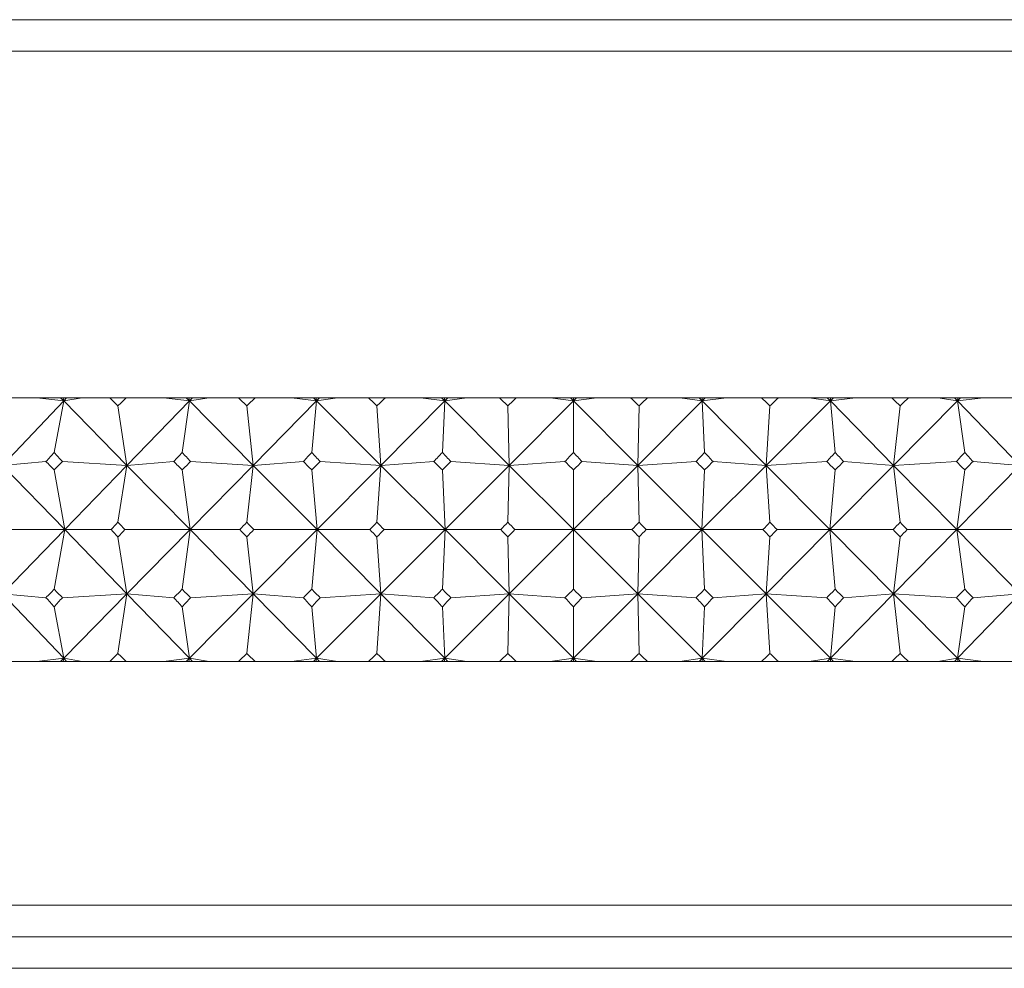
# Model space of a CAD drawing. Header units: inches. Extents: x 1.3 to 19.7, y 2.7 to 15.7.
# Tile 24 of 27: x 18.194 to 18.661, y 10.089 to 10.539. Entities that reach past the tile are written whole.
import ezdxf

# ---------------------------------------------------------------- set-up
doc = ezdxf.new("R2010")
doc.units = ezdxf.units.IN
doc.header["$MEASUREMENT"] = 0

msp = doc.modelspace()

# ---------------------------------------------------------------- linework, layer by layer
at = {"color": 7, "linetype": 'Continuous', "lineweight": 15}
for p, q in [((17.97139, 10.5392), (18.94139, 10.5392)), ((17.95639, 10.5242), (18.95639, 10.5242)), ((18.20203, 10.35981), (18.18404, 10.35981)), ((18.20203, 10.35981), (18.21469, 10.35833)), ((18.21324, 10.35981), (18.20203, 10.35981)), ((18.21324, 10.35981), (18.21469, 10.35833)), ((18.21444, 10.35981), (18.21324, 10.35981)), ((18.21469, 10.35833), (18.21444, 10.35981)), ((18.21609, 10.35981), (18.21444, 10.35981)), ((18.22345, 10.35981), (18.21469, 10.35833)), ((18.21609, 10.35981), (18.21469, 10.35833)), ((18.22345, 10.35981), (18.21609, 10.35981)), ((18.23653, 10.35981), (18.22345, 10.35981)), ((18.23653, 10.35981), (18.24434, 10.35981)), ((18.26195, 10.35981), (18.24434, 10.35981)), ((18.26195, 10.35981), (18.27427, 10.35833)), ((18.27281, 10.35981), (18.26195, 10.35981)), ((18.27281, 10.35981), (18.27427, 10.35833)), ((18.27409, 10.35981), (18.27281, 10.35981)), ((18.27427, 10.35833), (18.27409, 10.35981)), ((18.2757, 10.35981), (18.27409, 10.35981)), ((18.28367, 10.35981), (18.27427, 10.35833)), ((18.2757, 10.35981), (18.27427, 10.35833)), ((18.28367, 10.35981), (18.2757, 10.35981)), ((18.29757, 10.35981), (18.28367, 10.35981)), ((18.29757, 10.35981), (18.30548, 10.35981)), ((18.32263, 10.35981), (18.30548, 10.35981)), ((18.32263, 10.35981), (18.33458, 10.35833)), ((18.33311, 10.35981), (18.32263, 10.35981)), ((18.33311, 10.35981), (18.33458, 10.35833)), ((18.33445, 10.35981), (18.33311, 10.35981)), ((18.33458, 10.35833), (18.33445, 10.35981)), ((18.33603, 10.35981), (18.33445, 10.35981)), ((18.34457, 10.35981), (18.33458, 10.35833)), ((18.33603, 10.35981), (18.33458, 10.35833)), ((18.34457, 10.35981), (18.33603, 10.35981)), ((18.35924, 10.35981), (18.34457, 10.35981)), ((18.35924, 10.35981), (18.36721, 10.35981)), ((18.38384, 10.35981), (18.36721, 10.35981)), ((18.38384, 10.35981), (18.39537, 10.35833)), ((18.39389, 10.35981), (18.38384, 10.35981)), ((18.39389, 10.35981), (18.39537, 10.35833)), ((18.3953, 10.35981), (18.39389, 10.35981)), ((18.39537, 10.35833), (18.3953, 10.35981)), ((18.39683, 10.35981), (18.3953, 10.35981)), ((18.40591, 10.35981), (18.39537, 10.35833)), ((18.39683, 10.35981), (18.39537, 10.35833)), ((18.40591, 10.35981), (18.39683, 10.35981)), ((18.4213, 10.35981), (18.40591, 10.35981)), ((18.4213, 10.35981), (18.4293, 10.35981)), ((18.44534, 10.35981), (18.4293, 10.35981)), ((18.45639, 10.35833), (18.44534, 10.35981)), ((18.45492, 10.35981), (18.44534, 10.35981)), ((18.45492, 10.35981), (18.45639, 10.35833)), ((18.45639, 10.35981), (18.45492, 10.35981)), ((18.45639, 10.35833), (18.46745, 10.35981)), ((18.45786, 10.35981), (18.45639, 10.35833)), ((18.45639, 10.35981), (18.45639, 10.35833)), ((18.45786, 10.35981), (18.45639, 10.35981)), ((18.46745, 10.35981), (18.45786, 10.35981)), ((18.48349, 10.35981), (18.46745, 10.35981)), ((18.48349, 10.35981), (18.49149, 10.35981)), ((18.50688, 10.35981), (18.49149, 10.35981)), ((18.51742, 10.35833), (18.50688, 10.35981)), ((18.51596, 10.35981), (18.50688, 10.35981)), ((18.51596, 10.35981), (18.51742, 10.35833)), ((18.51748, 10.35981), (18.51596, 10.35981)), ((18.51742, 10.35833), (18.52895, 10.35981)), ((18.51889, 10.35981), (18.51742, 10.35833)), ((18.51748, 10.35981), (18.51742, 10.35833)), ((18.51889, 10.35981), (18.51748, 10.35981)), ((18.52895, 10.35981), (18.51889, 10.35981)), ((18.54558, 10.35981), (18.52895, 10.35981)), ((18.54558, 10.35981), (18.55354, 10.35981)), ((18.56822, 10.35981), (18.55354, 10.35981)), ((18.56822, 10.35981), (18.57821, 10.35833)), ((18.57676, 10.35981), (18.56822, 10.35981)), ((18.57676, 10.35981), (18.57821, 10.35833)), ((18.57833, 10.35981), (18.57676, 10.35981)), ((18.59016, 10.35981), (18.57821, 10.35833)), ((18.57968, 10.35981), (18.57821, 10.35833)), ((18.57821, 10.35833), (18.57833, 10.35981)), ((18.57968, 10.35981), (18.57833, 10.35981)), ((18.59016, 10.35981), (18.57968, 10.35981)), ((18.60731, 10.35981), (18.59016, 10.35981)), ((18.60731, 10.35981), (18.61521, 10.35981)), ((18.62912, 10.35981), (18.61521, 10.35981)), ((18.62912, 10.35981), (18.63851, 10.35833)), ((18.63709, 10.35981), (18.62912, 10.35981)), ((18.63709, 10.35981), (18.63851, 10.35833)), ((18.6387, 10.35981), (18.63709, 10.35981)), ((18.65084, 10.35981), (18.63851, 10.35833)), ((18.63997, 10.35981), (18.63851, 10.35833)), ((18.63851, 10.35833), (18.6387, 10.35981)), ((18.63997, 10.35981), (18.6387, 10.35981)), ((18.65084, 10.35981), (18.63997, 10.35981)), ((18.66845, 10.35981), (18.65084, 10.35981)), ((18.21469, 10.35833), (18.18564, 10.32779)), ((18.21469, 10.35833), (18.21019, 10.33395)), ((18.21469, 10.35833), (18.24469, 10.32779)), ((18.24469, 10.32779), (18.24043, 10.356)), ((18.27427, 10.35833), (18.24469, 10.32779)), ((18.27427, 10.35833), (18.27089, 10.33395)), ((18.27427, 10.35833), (18.30458, 10.32779)), ((18.30458, 10.32779), (18.30152, 10.356)), ((18.33458, 10.35833), (18.30458, 10.32779)), ((18.33458, 10.35833), (18.33231, 10.33395)), ((18.33458, 10.35833), (18.36506, 10.32779)), ((18.36506, 10.32779), (18.36323, 10.356)), ((18.39537, 10.35833), (18.36506, 10.32779)), ((18.39537, 10.35833), (18.39423, 10.33395)), ((18.39537, 10.35833), (18.42591, 10.32779)), ((18.42591, 10.32779), (18.4253, 10.356)), ((18.45639, 10.35833), (18.42591, 10.32779)), ((18.45639, 10.33395), (18.45639, 10.35833)), ((18.45639, 10.35833), (18.48688, 10.32779)), ((18.51742, 10.35833), (18.48688, 10.32779)), ((18.48749, 10.356), (18.48688, 10.32779)), ((18.51856, 10.33395), (18.51742, 10.35833)), ((18.51742, 10.35833), (18.54772, 10.32779)), ((18.57821, 10.35833), (18.54772, 10.32779)), ((18.54772, 10.32779), (18.54956, 10.356)), ((18.57821, 10.35833), (18.58047, 10.33395)), ((18.57821, 10.35833), (18.60821, 10.32779)), ((18.63851, 10.35833), (18.60821, 10.32779)), ((18.60821, 10.32779), (18.61126, 10.356)), ((18.63851, 10.35833), (18.6419, 10.33395)), ((18.63851, 10.35833), (18.6681, 10.32779)), ((18.2063, 10.3296), (18.18564, 10.32779)), ((18.18564, 10.32779), (18.21516, 10.29731)), ((18.21408, 10.3296), (18.24469, 10.32779)), ((18.24469, 10.32779), (18.21516, 10.29731)), ((18.24469, 10.32779), (18.24043, 10.30081)), ((18.26694, 10.3296), (18.24469, 10.32779)), ((18.24469, 10.32779), (18.27463, 10.29731)), ((18.30458, 10.32779), (18.27463, 10.29731)), ((18.27483, 10.3296), (18.30458, 10.32779)), ((18.30458, 10.32779), (18.30152, 10.30081)), ((18.32833, 10.3296), (18.30458, 10.32779)), ((18.30458, 10.32779), (18.33482, 10.29731)), ((18.36506, 10.32779), (18.33482, 10.29731)), ((18.3363, 10.3296), (18.36506, 10.32779)), ((18.36506, 10.32779), (18.36323, 10.30081)), ((18.39022, 10.3296), (18.36506, 10.32779)), ((18.36506, 10.32779), (18.39549, 10.29731)), ((18.42591, 10.32779), (18.39549, 10.29731)), ((18.39824, 10.3296), (18.42591, 10.32779)), ((18.42591, 10.32779), (18.4253, 10.30081)), ((18.45238, 10.3296), (18.42591, 10.32779)), ((18.42591, 10.32779), (18.45639, 10.29731)), ((18.48688, 10.32779), (18.45639, 10.29731)), ((18.48688, 10.32779), (18.46041, 10.3296)), ((18.48688, 10.32779), (18.51455, 10.3296)), ((18.48749, 10.30081), (18.48688, 10.32779)), ((18.48688, 10.32779), (18.5173, 10.29731)), ((18.54772, 10.32779), (18.5173, 10.29731)), ((18.52256, 10.3296), (18.54772, 10.32779)), ((18.57649, 10.3296), (18.54772, 10.32779)), ((18.54772, 10.32779), (18.54956, 10.30081)), ((18.54772, 10.32779), (18.57797, 10.29731)), ((18.60821, 10.32779), (18.57797, 10.29731)), ((18.58446, 10.3296), (18.60821, 10.32779)), ((18.63796, 10.3296), (18.60821, 10.32779)), ((18.60821, 10.32779), (18.61126, 10.30081)), ((18.60821, 10.32779), (18.63815, 10.29731)), ((18.6681, 10.32779), (18.63815, 10.29731)), ((18.64584, 10.3296), (18.6681, 10.32779)), ((18.21516, 10.29731), (18.21019, 10.32559)), ((18.27463, 10.29731), (18.27089, 10.32559)), ((18.33482, 10.29731), (18.33231, 10.32559)), ((18.39549, 10.29731), (18.39423, 10.32559)), ((18.45639, 10.29731), (18.45639, 10.32559)), ((18.5173, 10.29731), (18.51856, 10.32559)), ((18.57797, 10.29731), (18.58047, 10.32559)), ((18.63815, 10.29731), (18.6419, 10.32559)), ((18.21516, 10.29731), (18.18342, 10.29731)), ((18.18564, 10.26682), (18.21516, 10.29731)), ((18.21516, 10.29731), (18.21019, 10.26902)), ((18.24469, 10.26682), (18.21516, 10.29731)), ((18.21516, 10.29731), (18.23715, 10.29731)), ((18.24043, 10.2938), (18.24469, 10.26682)), ((18.27463, 10.29731), (18.24372, 10.29731)), ((18.24469, 10.26682), (18.27463, 10.29731)), ((18.27463, 10.29731), (18.27089, 10.26902)), ((18.30458, 10.26682), (18.27463, 10.29731)), ((18.27463, 10.29731), (18.2982, 10.29731)), ((18.30152, 10.2938), (18.30458, 10.26682)), ((18.30458, 10.26682), (18.33482, 10.29731)), ((18.33482, 10.29731), (18.30485, 10.29731)), ((18.33482, 10.29731), (18.33231, 10.26902)), ((18.36506, 10.26682), (18.33482, 10.29731)), ((18.33482, 10.29731), (18.35988, 10.29731)), ((18.36323, 10.2938), (18.36506, 10.26682)), ((18.36506, 10.26682), (18.39549, 10.29731)), ((18.39549, 10.29731), (18.36658, 10.29731)), ((18.39549, 10.29731), (18.39423, 10.26902)), ((18.42591, 10.26682), (18.39549, 10.29731)), ((18.39549, 10.29731), (18.42194, 10.29731)), ((18.4253, 10.2938), (18.42591, 10.26682)), ((18.42591, 10.26682), (18.45639, 10.29731)), ((18.45639, 10.29731), (18.42866, 10.29731)), ((18.45639, 10.29731), (18.45639, 10.26902)), ((18.48688, 10.26682), (18.45639, 10.29731)), ((18.45639, 10.29731), (18.48413, 10.29731)), ((18.48688, 10.26682), (18.5173, 10.29731)), ((18.48688, 10.26682), (18.48749, 10.2938)), ((18.5173, 10.29731), (18.49085, 10.29731)), ((18.5173, 10.29731), (18.51856, 10.26902)), ((18.54772, 10.26682), (18.5173, 10.29731)), ((18.5173, 10.29731), (18.54621, 10.29731)), ((18.54772, 10.26682), (18.57797, 10.29731)), ((18.54956, 10.2938), (18.54772, 10.26682)), ((18.57797, 10.29731), (18.55291, 10.29731)), ((18.57797, 10.29731), (18.58047, 10.26902)), ((18.60821, 10.26682), (18.57797, 10.29731)), ((18.57797, 10.29731), (18.60794, 10.29731)), ((18.60821, 10.26682), (18.63815, 10.29731)), ((18.61126, 10.2938), (18.60821, 10.26682)), ((18.63815, 10.29731), (18.61458, 10.29731)), ((18.63815, 10.29731), (18.6419, 10.26902)), ((18.6681, 10.26682), (18.63815, 10.29731)), ((18.63815, 10.29731), (18.66907, 10.29731)), ((18.21469, 10.23628), (18.18564, 10.26682)), ((18.18564, 10.26682), (18.2063, 10.26502)), ((18.24469, 10.26682), (18.21408, 10.26502)), ((18.21469, 10.23628), (18.24469, 10.26682)), ((18.24043, 10.23862), (18.24469, 10.26682)), ((18.27427, 10.23628), (18.24469, 10.26682)), ((18.24469, 10.26682), (18.26694, 10.26502)), ((18.27427, 10.23628), (18.30458, 10.26682)), ((18.30458, 10.26682), (18.27483, 10.26502)), ((18.30152, 10.23862), (18.30458, 10.26682)), ((18.30458, 10.26682), (18.32833, 10.26502)), ((18.33458, 10.23628), (18.30458, 10.26682)), ((18.33458, 10.23628), (18.36506, 10.26682)), ((18.36506, 10.26682), (18.3363, 10.26502)), ((18.36323, 10.23862), (18.36506, 10.26682)), ((18.39537, 10.23628), (18.36506, 10.26682)), ((18.36506, 10.26682), (18.39022, 10.26502)), ((18.39537, 10.23628), (18.42591, 10.26682)), ((18.42591, 10.26682), (18.39824, 10.26502)), ((18.4253, 10.23862), (18.42591, 10.26682)), ((18.45639, 10.23628), (18.42591, 10.26682)), ((18.42591, 10.26682), (18.45238, 10.26502)), ((18.45639, 10.23628), (18.48688, 10.26682)), ((18.46041, 10.26502), (18.48688, 10.26682)), ((18.48688, 10.26682), (18.48749, 10.23862)), ((18.51742, 10.23628), (18.48688, 10.26682)), ((18.51455, 10.26502), (18.48688, 10.26682)), ((18.51742, 10.23628), (18.54772, 10.26682)), ((18.54772, 10.26682), (18.52256, 10.26502)), ((18.54956, 10.23862), (18.54772, 10.26682)), ((18.57821, 10.23628), (18.54772, 10.26682)), ((18.54772, 10.26682), (18.57649, 10.26502)), ((18.57821, 10.23628), (18.60821, 10.26682)), ((18.60821, 10.26682), (18.58446, 10.26502)), ((18.61126, 10.23862), (18.60821, 10.26682)), ((18.63851, 10.23628), (18.60821, 10.26682)), ((18.60821, 10.26682), (18.63796, 10.26502)), ((18.63851, 10.23628), (18.6681, 10.26682)), ((18.6681, 10.26682), (18.64584, 10.26502)), ((18.21019, 10.26067), (18.21469, 10.23628)), ((18.27089, 10.26067), (18.27427, 10.23628)), ((18.33231, 10.26067), (18.33458, 10.23628)), ((18.39423, 10.26067), (18.39537, 10.23628)), ((18.45639, 10.23628), (18.45639, 10.26067)), ((18.51742, 10.23628), (18.51856, 10.26067)), ((18.58047, 10.26067), (18.57821, 10.23628)), ((18.6419, 10.26067), (18.63851, 10.23628)), ((18.20203, 10.23481), (18.18404, 10.23481)), ((18.21469, 10.23628), (18.20203, 10.23481)), ((18.21324, 10.23481), (18.20203, 10.23481)), ((18.21324, 10.23481), (18.21469, 10.23628)), ((18.21444, 10.23481), (18.21324, 10.23481)), ((18.21444, 10.23481), (18.21469, 10.23628)), ((18.21609, 10.23481), (18.21444, 10.23481)), ((18.21469, 10.23628), (18.22345, 10.23481)), ((18.21609, 10.23481), (18.21469, 10.23628)), ((18.22345, 10.23481), (18.21609, 10.23481)), ((18.23653, 10.23481), (18.22345, 10.23481)), ((18.23653, 10.23481), (18.24434, 10.23481)), ((18.26195, 10.23481), (18.24434, 10.23481)), ((18.27427, 10.23628), (18.26195, 10.23481)), ((18.27281, 10.23481), (18.26195, 10.23481)), ((18.27281, 10.23481), (18.27427, 10.23628)), ((18.27409, 10.23481), (18.27281, 10.23481)), ((18.27409, 10.23481), (18.27427, 10.23628)), ((18.2757, 10.23481), (18.27409, 10.23481)), ((18.27427, 10.23628), (18.28367, 10.23481)), ((18.2757, 10.23481), (18.27427, 10.23628)), ((18.28367, 10.23481), (18.2757, 10.23481)), ((18.29757, 10.23481), (18.28367, 10.23481)), ((18.29757, 10.23481), (18.30548, 10.23481)), ((18.32263, 10.23481), (18.30548, 10.23481)), ((18.33458, 10.23628), (18.32263, 10.23481)), ((18.33311, 10.23481), (18.32263, 10.23481)), ((18.33311, 10.23481), (18.33458, 10.23628)), ((18.33445, 10.23481), (18.33311, 10.23481)), ((18.33445, 10.23481), (18.33458, 10.23628)), ((18.33603, 10.23481), (18.33445, 10.23481)), ((18.33458, 10.23628), (18.34457, 10.23481)), ((18.33603, 10.23481), (18.33458, 10.23628)), ((18.34457, 10.23481), (18.33603, 10.23481)), ((18.35924, 10.23481), (18.34457, 10.23481)), ((18.35924, 10.23481), (18.36721, 10.23481)), ((18.38384, 10.23481), (18.36721, 10.23481)), ((18.39537, 10.23628), (18.38384, 10.23481)), ((18.39389, 10.23481), (18.38384, 10.23481)), ((18.39389, 10.23481), (18.39537, 10.23628)), ((18.3953, 10.23481), (18.39389, 10.23481)), ((18.3953, 10.23481), (18.39537, 10.23628)), ((18.39683, 10.23481), (18.3953, 10.23481)), ((18.39537, 10.23628), (18.40591, 10.23481)), ((18.39683, 10.23481), (18.39537, 10.23628)), ((18.40591, 10.23481), (18.39683, 10.23481)), ((18.4213, 10.23481), (18.40591, 10.23481)), ((18.4213, 10.23481), (18.4293, 10.23481)), ((18.44534, 10.23481), (18.4293, 10.23481)), ((18.44534, 10.23481), (18.45639, 10.23628)), ((18.45492, 10.23481), (18.44534, 10.23481)), ((18.45492, 10.23481), (18.45639, 10.23628)), ((18.45639, 10.23481), (18.45492, 10.23481)), ((18.46745, 10.23481), (18.45639, 10.23628)), ((18.45786, 10.23481), (18.45639, 10.23628)), ((18.45639, 10.23628), (18.45639, 10.23481)), ((18.45786, 10.23481), (18.45639, 10.23481)), ((18.46745, 10.23481), (18.45786, 10.23481)), ((18.48349, 10.23481), (18.46745, 10.23481)), ((18.48349, 10.23481), (18.49149, 10.23481)), ((18.50688, 10.23481), (18.49149, 10.23481)), ((18.50688, 10.23481), (18.51742, 10.23628)), ((18.51596, 10.23481), (18.50688, 10.23481)), ((18.51596, 10.23481), (18.51742, 10.23628)), ((18.51748, 10.23481), (18.51596, 10.23481)), ((18.52895, 10.23481), (18.51742, 10.23628)), ((18.51889, 10.23481), (18.51742, 10.23628)), ((18.51742, 10.23628), (18.51748, 10.23481)), ((18.51889, 10.23481), (18.51748, 10.23481)), ((18.52895, 10.23481), (18.51889, 10.23481)), ((18.54558, 10.23481), (18.52895, 10.23481)), ((18.54558, 10.23481), (18.55354, 10.23481)), ((18.56822, 10.23481), (18.55354, 10.23481)), ((18.57821, 10.23628), (18.56822, 10.23481)), ((18.57676, 10.23481), (18.56822, 10.23481)), ((18.57676, 10.23481), (18.57821, 10.23628)), ((18.57833, 10.23481), (18.57676, 10.23481)), ((18.57821, 10.23628), (18.59016, 10.23481)), ((18.57968, 10.23481), (18.57821, 10.23628)), ((18.57833, 10.23481), (18.57821, 10.23628)), ((18.57968, 10.23481), (18.57833, 10.23481)), ((18.59016, 10.23481), (18.57968, 10.23481)), ((18.60731, 10.23481), (18.59016, 10.23481)), ((18.60731, 10.23481), (18.61521, 10.23481)), ((18.62912, 10.23481), (18.61521, 10.23481)), ((18.63851, 10.23628), (18.62912, 10.23481)), ((18.63709, 10.23481), (18.62912, 10.23481)), ((18.63709, 10.23481), (18.63851, 10.23628)), ((18.6387, 10.23481), (18.63709, 10.23481)), ((18.63851, 10.23628), (18.65084, 10.23481)), ((18.63997, 10.23481), (18.63851, 10.23628)), ((18.6387, 10.23481), (18.63851, 10.23628)), ((18.63997, 10.23481), (18.6387, 10.23481)), ((18.65084, 10.23481), (18.63997, 10.23481)), ((18.66845, 10.23481), (18.65084, 10.23481)), ((17.95639, 10.1192), (18.95639, 10.1192)), ((17.97139, 10.1042), (18.94139, 10.1042)), ((17.20639, 10.0892), (19.70639, 10.0892))]:
    msp.add_line(p, q, dxfattribs=at)
for centre, major_axis, ratio, start_param, end_param in [((18.45639, 8.92552), (-0.81265, 1.69312), 0.333953, 5.540186, 5.544227), ((18.45639, 8.92552), (0.48134, 1.69708), 0.509761, 0.72361, 0.727652), ((18.45639, 8.92552), (-0.77915, 1.69149), 0.361079, 5.534308, 5.53835), ((18.45639, 8.92552), (0.54472, 1.694), 0.487996, 0.735673, 0.739715), ((18.45639, 8.92552), (-0.74174, 1.69042), 0.387885, 5.530538, 5.53458), ((18.45639, 8.92552), (0.602, 1.69177), 0.464563, 0.743852, 0.747893), ((18.45639, 8.92552), (-0.70004, 1.69004), 0.414214, 5.529203, 5.533245), ((18.45639, 8.92552), (0.65361, 1.69046), 0.43986, 0.748482, 0.752524), ((18.45639, 8.92552), (-0.65361, 1.69046), 0.43986, 5.530662, 5.534703), ((18.45639, 8.92552), (0.70004, 1.69004), 0.414214, 0.74994, 0.753982), ((18.45639, 8.92552), (-0.602, 1.69177), 0.464563, 5.535292, 5.539334), ((18.45639, 8.92552), (0.74174, 1.69042), 0.387885, 0.748606, 0.752647), ((18.45639, 8.92552), (-0.54472, 1.694), 0.487996, 5.543471, 5.547512), ((18.45639, 8.92552), (0.77915, 1.69149), 0.361079, 0.744836, 0.748877), ((18.45639, 11.66909), (0.8692, 1.69747), 0.279182, 3.957843, 3.961899), ((18.45639, 11.66909), (-0.54472, 1.694), 0.487996, 2.30763, 2.311686), ((18.45639, 11.66909), (0.84258, 1.69516), 0.306624, 3.967092, 3.971148), ((18.45639, 11.66909), (-0.602, 1.69177), 0.464563, 2.299451, 2.303507), ((18.45639, 11.66909), (0.81265, 1.69312), 0.333953, 3.974784, 3.97884), ((18.45639, 11.66909), (-0.65361, 1.69046), 0.43986, 2.294821, 2.298877), ((18.45639, 11.66909), (0.77915, 1.69149), 0.361079, 3.980662, 3.984718), ((18.45639, 11.66909), (-0.70004, 1.69004), 0.414214, 2.293363, 2.297419), ((18.45639, 11.66909), (0.74174, 1.69042), 0.387885, 3.984432, 3.988488), ((18.45639, 11.66909), (-0.74174, 1.69042), 0.387885, 2.294697, 2.298753), ((18.45639, 11.66909), (0.70004, 1.69004), 0.414214, 3.985767, 3.989823), ((18.45639, 11.66909), (-0.77915, 1.69149), 0.361079, 2.298467, 2.302523), ((18.45639, 11.66909), (0.65361, 1.69046), 0.43986, 3.984308, 3.988364), ((18.45639, 11.66909), (-0.81265, 1.69312), 0.333953, 2.304345, 2.308401), ((18.45639, 11.66909), (0.602, 1.69177), 0.464563, 3.979678, 3.983734), ((18.45639, 11.66909), (-0.84258, 1.69516), 0.306624, 2.312038, 2.316094), ((18.45639, 8.92552), (-0.84258, 1.69516), 0.306624, 5.516462, 5.520518), ((18.45639, 8.92552), (0.48134, 1.69708), 0.509761, 0.755012, 0.759067), ((18.45639, 8.92552), (-0.81265, 1.69312), 0.333953, 5.50877, 5.512826), ((18.45639, 8.92552), (0.54472, 1.694), 0.487996, 0.767075, 0.771131), ((18.45639, 8.92552), (-0.77915, 1.69149), 0.361079, 5.502892, 5.506948), ((18.45639, 8.92552), (0.602, 1.69177), 0.464563, 0.775253, 0.779309), ((18.45639, 8.92552), (-0.74174, 1.69042), 0.387885, 5.499122, 5.503178), ((18.45639, 8.92552), (0.65361, 1.69046), 0.43986, 0.779884, 0.78394), ((18.45639, 8.92552), (-0.70004, 1.69004), 0.414214, 5.497787, 5.501843), ((18.45639, 8.92552), (0.70004, 1.69004), 0.414214, 0.781342, 0.785398), ((18.45639, 8.92552), (-0.65361, 1.69046), 0.43986, 5.499246, 5.503302), ((18.45639, 8.92552), (0.74174, 1.69042), 0.387885, 0.780007, 0.784063), ((18.45639, 8.92552), (-0.602, 1.69177), 0.464563, 5.503876, 5.507932), ((18.45639, 8.92552), (0.77915, 1.69149), 0.361079, 0.776238, 0.780293), ((18.45639, 8.92552), (-0.54472, 1.694), 0.487996, 5.512055, 5.51611), ((18.45639, 8.92552), (0.81265, 1.69312), 0.333953, 0.77036, 0.774416), ((18.45639, 11.66909), (0.84258, 1.69516), 0.306624, 3.936334, 3.939732), ((18.45639, 11.66909), (-0.54472, 1.694), 0.487996, 2.339046, 2.342443), ((18.45639, 11.66909), (0.81265, 1.69312), 0.333953, 3.944027, 3.947424), ((18.45639, 11.66909), (-0.602, 1.69177), 0.464563, 2.330867, 2.334265), ((18.45639, 11.66909), (0.77915, 1.69149), 0.361079, 3.949905, 3.953302), ((18.45639, 11.66909), (-0.65361, 1.69046), 0.43986, 2.326237, 2.329634), ((18.45639, 11.66909), (0.74174, 1.69042), 0.387885, 3.953675, 3.957072), ((18.45639, 11.66909), (-0.70004, 1.69004), 0.414214, 2.324779, 2.328176), ((18.45639, 11.66909), (0.70004, 1.69004), 0.414214, 3.955009, 3.958407), ((18.45639, 11.66909), (-0.74174, 1.69042), 0.387885, 2.326113, 2.329511), ((18.45639, 11.66909), (0.65361, 1.69046), 0.43986, 3.953551, 3.956948), ((18.45639, 11.66909), (-0.77915, 1.69149), 0.361079, 2.329883, 2.333281), ((18.45639, 11.66909), (0.602, 1.69177), 0.464563, 3.948921, 3.952318), ((18.45639, 11.66909), (-0.81265, 1.69312), 0.333953, 2.335761, 2.339158), ((18.45639, 8.92552), (-0.84258, 1.69516), 0.306624, 5.485046, 5.488444), ((18.45639, 8.92552), (0.54472, 1.694), 0.487996, 0.799149, 0.802547), ((18.45639, 8.92552), (-0.81265, 1.69312), 0.333953, 5.477354, 5.480751), ((18.45639, 8.92552), (0.602, 1.69177), 0.464563, 0.807328, 0.810725), ((18.45639, 8.92552), (-0.77915, 1.69149), 0.361079, 5.471476, 5.474873), ((18.45639, 8.92552), (0.65361, 1.69046), 0.43986, 0.811958, 0.815356), ((18.45639, 8.92552), (-0.74174, 1.69042), 0.387885, 5.467706, 5.471103), ((18.45639, 8.92552), (0.70004, 1.69004), 0.414214, 0.813417, 0.816814), ((18.45639, 8.92552), (-0.70004, 1.69004), 0.414214, 5.466371, 5.469769), ((18.45639, 8.92552), (0.74174, 1.69042), 0.387885, 0.812082, 0.815479), ((18.45639, 8.92552), (-0.65361, 1.69046), 0.43986, 5.46783, 5.471227), ((18.45639, 8.92552), (0.77915, 1.69149), 0.361079, 0.808312, 0.811709), ((18.45639, 8.92552), (-0.602, 1.69177), 0.464563, 5.47246, 5.475857), ((18.45639, 8.92552), (0.81265, 1.69312), 0.333953, 0.802434, 0.805832), ((18.45639, 11.66909), (0.84258, 1.69516), 0.306624, 3.90426, 3.908316), ((18.45639, 11.66909), (-0.48134, 1.69708), 0.509761, 2.382525, 2.386581), ((18.45639, 11.66909), (0.81265, 1.69312), 0.333953, 3.911952, 3.916008), ((18.45639, 11.66909), (-0.54472, 1.694), 0.487996, 2.370462, 2.374518), ((18.45639, 11.66909), (0.77915, 1.69149), 0.361079, 3.91783, 3.921886), ((18.45639, 11.66909), (-0.602, 1.69177), 0.464563, 2.362283, 2.366339), ((18.45639, 11.66909), (0.74174, 1.69042), 0.387885, 3.9216, 3.925656), ((18.45639, 11.66909), (-0.65361, 1.69046), 0.43986, 2.357653, 2.361709), ((18.45639, 11.66909), (0.70004, 1.69004), 0.414214, 3.922935, 3.926991), ((18.45639, 11.66909), (-0.70004, 1.69004), 0.414214, 2.356194, 2.36025), ((18.45639, 11.66909), (0.65361, 1.69046), 0.43986, 3.921476, 3.925532), ((18.45639, 11.66909), (-0.74174, 1.69042), 0.387885, 2.357529, 2.361585), ((18.45639, 11.66909), (0.602, 1.69177), 0.464563, 3.916846, 3.920902), ((18.45639, 11.66909), (-0.77915, 1.69149), 0.361079, 2.361299, 2.365355), ((18.45639, 11.66909), (0.54472, 1.694), 0.487996, 3.908667, 3.912723), ((18.45639, 11.66909), (-0.81265, 1.69312), 0.333953, 2.367177, 2.371233), ((18.45639, 8.92552), (-0.8692, 1.69747), 0.279182, 5.462879, 5.466935), ((18.45639, 8.92552), (0.54472, 1.694), 0.487996, 0.829907, 0.833963), ((18.45639, 8.92552), (-0.84258, 1.69516), 0.306624, 5.45363, 5.457686), ((18.45639, 8.92552), (0.602, 1.69177), 0.464563, 0.838085, 0.842141), ((18.45639, 8.92552), (-0.81265, 1.69312), 0.333953, 5.445938, 5.449994), ((18.45639, 8.92552), (0.65361, 1.69046), 0.43986, 0.842716, 0.846771), ((18.45639, 8.92552), (-0.77915, 1.69149), 0.361079, 5.44006, 5.444116), ((18.45639, 8.92552), (0.70004, 1.69004), 0.414214, 0.844174, 0.84823), ((18.45639, 8.92552), (-0.74174, 1.69042), 0.387885, 5.43629, 5.440346), ((18.45639, 8.92552), (0.74174, 1.69042), 0.387885, 0.842839, 0.846895), ((18.45639, 8.92552), (-0.70004, 1.69004), 0.414214, 5.434955, 5.439011), ((18.45639, 8.92552), (0.77915, 1.69149), 0.361079, 0.839069, 0.843125), ((18.45639, 8.92552), (-0.65361, 1.69046), 0.43986, 5.436414, 5.44047), ((18.45639, 8.92552), (0.81265, 1.69312), 0.333953, 0.833192, 0.837248), ((18.45639, 8.92552), (-0.602, 1.69177), 0.464563, 5.441044, 5.4451), ((18.45639, 8.92552), (0.84258, 1.69516), 0.306624, 0.825499, 0.829555), ((18.45639, 11.66909), (0.81265, 1.69312), 0.333953, 3.880551, 3.884592), ((18.45639, 11.66909), (-0.48134, 1.69708), 0.509761, 2.413941, 2.417983), ((18.45639, 11.66909), (0.77915, 1.69149), 0.361079, 3.886428, 3.89047), ((18.45639, 11.66909), (-0.54472, 1.694), 0.487996, 2.401878, 2.40592), ((18.45639, 11.66909), (0.74174, 1.69042), 0.387885, 3.890198, 3.89424), ((18.45639, 11.66909), (-0.602, 1.69177), 0.464563, 2.393699, 2.397741), ((18.45639, 11.66909), (0.70004, 1.69004), 0.414214, 3.891533, 3.895575), ((18.45639, 11.66909), (-0.65361, 1.69046), 0.43986, 2.389069, 2.393111), ((18.45639, 11.66909), (0.65361, 1.69046), 0.43986, 3.890075, 3.894116), ((18.45639, 11.66909), (-0.70004, 1.69004), 0.414214, 2.38761, 2.391652), ((18.45639, 11.66909), (0.602, 1.69177), 0.464563, 3.885444, 3.889486), ((18.45639, 11.66909), (-0.74174, 1.69042), 0.387885, 2.388945, 2.392987), ((18.45639, 11.66909), (0.54472, 1.694), 0.487996, 3.877266, 3.881307), ((18.45639, 11.66909), (-0.77915, 1.69149), 0.361079, 2.392715, 2.396757)]:
    msp.add_ellipse(centre, major_axis=major_axis, ratio=ratio, start_param=start_param, end_param=end_param, dxfattribs=at)

doc.saveas('drawing.dxf')
